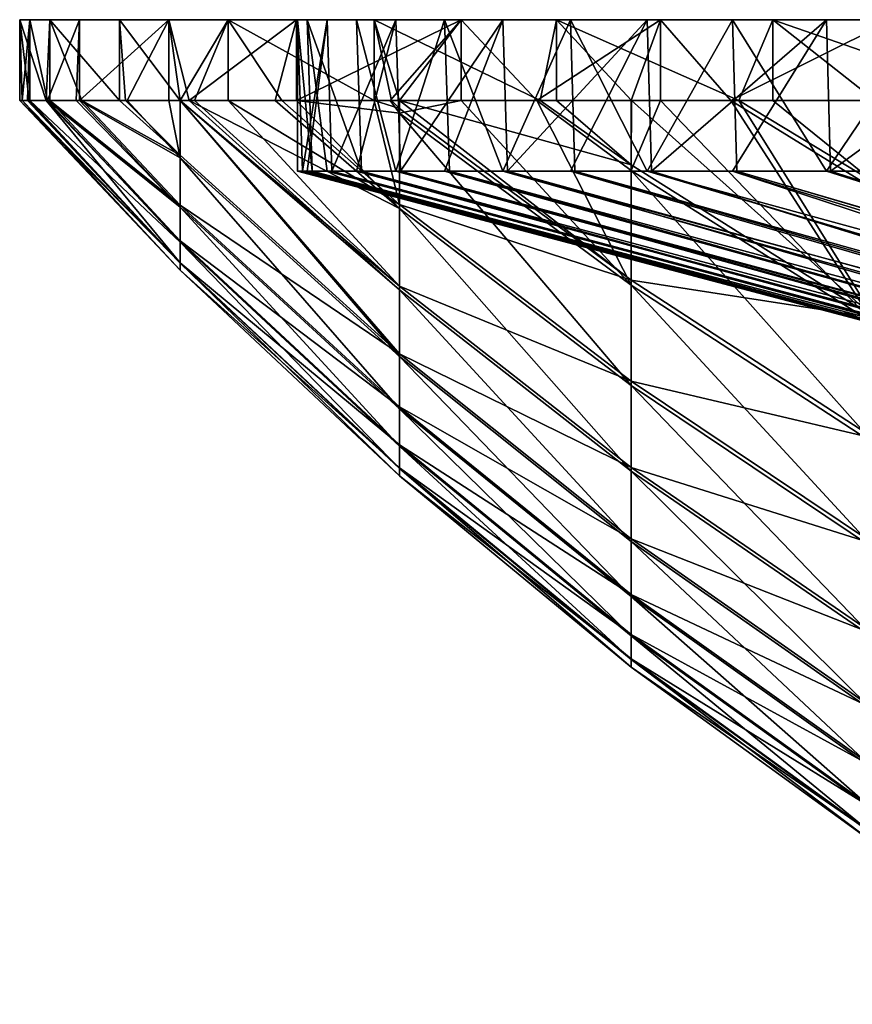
# Model space of a CAD drawing. Header units: inches. Extents: x 3 to 198, y 12 to 1185.
# Tile 2 of 240: x 65 to 73, y 18 to 28. Entities that reach past the tile are written whole.
import ezdxf

# ---------------------------------------------------------------- set-up
doc = ezdxf.new("R2010")
doc.units = ezdxf.units.IN
doc.header["$MEASUREMENT"] = 0
doc.layers.get('0').update_dxf_attribs({"color": 84, "true_color": 0x1bb11b})

msp = doc.modelspace()

# ---------------------------------------------------------------- meshes
at = {"color": 36, "true_color": 0x873b08}
mesh = msp.add_polyface(dxfattribs=at)
corners = [(69.9264, 26.5602, 116.8057), (69.3961, 26.5602, 115.1101), (69.3493, 28.0602, 115.1248), (68.5251, 26.5602, 111.6709), (68.1845, 26.5602, 109.9273), (67.989, 28.0602, 108.1608), (68.0378, 26.5602, 108.1568), (67.8911, 26.5602, 106.3863), (67.8911, 28.0602, 104.609), (67.9401, 26.5602, 104.6104), (67.989, 26.5602, 102.8345), (68.1845, 28.0602, 101.068), (68.233, 26.5602, 101.0747), (68.4771, 26.5602, 99.315), (68.8657, 28.0602, 97.5807), (68.9132, 26.5602, 97.5928), (69.3493, 26.5602, 95.8705), (69.9264, 28.0602, 94.1896), (68.9007, 27.1815, 89.8518), (68.9024, 27.2602, 89.7416), (71.1951, 25.481, 89.0163), (68.9007, 26.2322, 91.9541), (67.7382, 27.2602, 92.3593), (68.653, 27.2602, 90.1919), (68.9007, 25.4214, 94.1136), (66.8736, 27.2602, 94.7213), (67.2044, 27.2602, 93.6243), (66.73, 26.7187, 96.8477), (66.1896, 27.2602, 96.9896), (66.7308, 27.2602, 95.195), (68.9007, 24.7527, 96.3213), (66.73, 25.6548, 103.2742), (65.2364, 27.2602, 103.378), (65.4034, 27.2602, 101.2915), (66.73, 25.6483, 107.6207), (65.22, 27.2602, 107.5205), (65.1648, 27.2602, 105.4498), (66.73, 26.2055, 111.9314), (65.7007, 27.2602, 111.7274), (65.4172, 27.2602, 109.6102), (66.73, 26.6929, 114.0505), (66.2069, 27.2602, 113.9146), (65.7349, 27.2602, 111.9827), (68.9007, 26.1916, 118.9426), (67.6703, 27.2602, 118.5168), (66.821, 27.2602, 116.1618), (71.1951, 25.4316, 121.8781), (69.5122, 27.2602, 122.4569), (68.9007, 27.1346, 121.0477), (67.883, 27.2602, 119.1065), (68.9007, 25.3874, 116.7806), (66.7303, 27.2602, 115.9103), (66.6191, 27.2602, 115.6019), (66.73, 25.8568, 109.7851), (65.2405, 27.2602, 108.2902), (66.73, 25.5809, 105.4474), (65.1413, 27.2602, 104.5659), (66.73, 25.8698, 101.1105), (65.4385, 27.2602, 100.8522), (66.73, 26.225, 98.9653), (65.7575, 27.2602, 99.1607), (66.1288, 27.2602, 97.1912)]
mesh.append_faces([[corners[k] for k in face] for face in [(0, 1, 2, 0), (3, 4, 5, 3), (6, 7, 8, 6), (9, 10, 11, 9), (12, 13, 14, 12), (15, 16, 17, 15), (18, 19, 20, 18), (21, 22, 23, 21), (24, 25, 26, 24), (27, 28, 29, 27), (27, 29, 30, 27), (31, 32, 33, 31), (34, 35, 36, 34), (37, 38, 39, 37), (40, 41, 42, 40), (43, 44, 45, 43), (46, 47, 48, 46), (43, 48, 49, 43), (43, 49, 44, 43), (50, 45, 51, 50), (40, 51, 52, 40), (40, 52, 41, 40), (24, 29, 25, 24), (21, 24, 26, 21), (21, 26, 22, 21), (18, 21, 23, 18), (37, 40, 42, 37), (37, 42, 38, 37), (53, 37, 39, 53), (53, 39, 54, 53), (34, 54, 35, 34), (55, 36, 56, 55), (31, 56, 32, 31), (57, 33, 58, 57), (59, 57, 58, 59), (59, 58, 60, 59), (27, 59, 60, 27), (27, 60, 61, 27)]], dxfattribs={"vtx3": -1, "color": 36})
mesh = msp.add_polyface(dxfattribs=at)
corners = [(68.1845, 28.0602, 101.068), (66.1288, 28.0602, 97.1912), (65.4385, 28.0602, 100.8522), (67.8911, 28.0602, 104.609), (65.1413, 28.0602, 104.5659), (67.989, 28.0602, 108.1608), (65.2405, 28.0602, 108.2902), (68.4771, 28.0602, 111.6803), (65.7349, 28.0602, 111.9827), (69.3493, 28.0602, 115.1248), (66.6191, 28.0602, 115.6019), (66.6191, 27.2602, 115.6019), (66.7303, 27.2602, 115.9103), (66.821, 27.2602, 116.1618), (67.883, 28.0602, 119.1065), (67.6703, 27.2602, 118.5168), (65.2405, 27.2602, 108.2902), (65.4172, 27.2602, 109.6102), (65.7007, 27.2602, 111.7274), (65.7349, 27.2602, 111.9827), (66.2069, 27.2602, 113.9146), (65.2364, 27.2602, 103.378), (65.1413, 27.2602, 104.5659), (65.1648, 27.2602, 105.4498), (65.22, 27.2602, 107.5205), (65.4034, 27.2602, 101.2915), (65.4385, 27.2602, 100.8522), (66.1288, 27.2602, 97.1912), (65.7575, 27.2602, 99.1607), (67.2044, 27.2602, 93.6243), (66.8736, 27.2602, 94.7213), (67.2044, 28.0602, 93.6243), (66.7308, 27.2602, 95.195), (66.1896, 27.2602, 96.9896), (68.653, 27.2602, 90.1919), (67.7382, 27.2602, 92.3593), (66.73, 26.7187, 96.8477)]
mesh.append_faces([[corners[k] for k in face] for face in [(0, 1, 2, 0), (0, 2, 3, 0), (3, 2, 4, 3), (3, 4, 5, 3), (5, 4, 6, 5), (5, 6, 7, 5), (7, 6, 8, 7), (9, 8, 10, 9), (11, 12, 10, 11), (10, 12, 13, 10), (10, 13, 14, 10), (14, 13, 15, 14), (6, 16, 17, 6), (6, 17, 8, 6), (17, 18, 8, 17), (8, 18, 19, 8), (8, 19, 10, 8), (10, 19, 20, 10), (10, 20, 11, 10), (21, 22, 4, 21), (4, 22, 23, 4), (4, 23, 6, 4), (6, 23, 24, 6), (6, 24, 16, 6), (21, 4, 25, 21), (25, 4, 2, 25), (25, 2, 26, 25), (1, 27, 2, 1), (2, 27, 28, 2), (2, 28, 26, 2), (29, 30, 31, 29), (31, 30, 32, 31), (31, 32, 1, 31), (1, 32, 33, 1), (1, 33, 27, 1), (31, 34, 35, 31), (31, 35, 29, 31), (27, 33, 36, 27)]], dxfattribs={"vtx3": -1, "color": 36})
mesh = msp.add_polyface(dxfattribs=at)
corners = [(70.5952, 28.0602, 118.4523), (69.9264, 26.5602, 116.8057), (69.3493, 28.0602, 115.1248), (69.3961, 26.5602, 115.1101), (68.8657, 26.5602, 113.4146), (68.4771, 28.0602, 111.6803), (68.5251, 26.5602, 111.6709), (67.989, 28.0602, 108.1608), (68.1845, 26.5602, 109.9273), (68.0378, 26.5602, 108.1568), (67.8911, 28.0602, 104.609), (67.8911, 26.5602, 106.3863), (67.9401, 26.5602, 104.6104), (68.1845, 28.0602, 101.068), (67.989, 26.5602, 102.8345), (68.233, 26.5602, 101.0747), (68.8657, 28.0602, 97.5807), (68.4771, 26.5602, 99.315), (68.9132, 26.5602, 97.5928), (69.9264, 28.0602, 94.1896), (69.3493, 26.5602, 95.8705), (69.9723, 26.5602, 94.2067), (71.3537, 28.0602, 90.9357), (68.6529, 28.0602, 90.1919), (67.2044, 28.0602, 93.6243), (66.1288, 28.0602, 97.1912), (65.7349, 28.0602, 111.9827), (66.6191, 28.0602, 115.6019), (67.883, 28.0602, 119.1065), (69.5122, 28.0602, 122.4569), (70.2611, 27.2602, 123.6538), (71.4883, 28.0602, 125.6152), (67.883, 27.2602, 119.1065), (68.8083, 27.2602, 121.0095), (68.9034, 27.2602, 121.2051), (69.5122, 27.2602, 122.4569), (67.6703, 27.2602, 118.5168), (68.9024, 27.2602, 89.7416), (70.2941, 27.2602, 87.2291), (70.4582, 28.0602, 86.9329), (68.8242, 27.2602, 89.8827), (68.653, 27.2602, 90.1919), (68.9007, 27.1815, 89.8518), (68.9007, 27.1346, 121.0477)]
mesh.append_faces([[corners[k] for k in face] for face in [(0, 1, 2, 0), (2, 3, 4, 2), (2, 4, 5, 2), (5, 4, 6, 5), (5, 6, 7, 5), (7, 8, 9, 7), (7, 9, 10, 7), (10, 11, 12, 10), (10, 12, 13, 10), (13, 14, 15, 13), (13, 15, 16, 13), (16, 17, 18, 16), (16, 18, 19, 16), (19, 20, 21, 19), (19, 21, 22, 19), (19, 23, 24, 19), (19, 24, 16, 19), (16, 24, 25, 16), (16, 25, 13, 16), (5, 26, 2, 5), (2, 27, 0, 2), (0, 27, 28, 0), (29, 30, 31, 29), (28, 32, 29, 28), (29, 32, 33, 29), (33, 34, 29, 33), (29, 34, 35, 29), (29, 35, 30, 29), (28, 36, 32, 28), (37, 23, 38, 37), (38, 23, 39, 38), (37, 40, 23, 37), (23, 40, 41, 23), (23, 41, 24, 23), (37, 42, 40, 37), (43, 33, 32, 43), (43, 35, 34, 43), (43, 34, 33, 43), (42, 41, 40, 42)]], dxfattribs={"vtx3": -1, "color": 36})
mesh = msp.add_polyface(dxfattribs=at)
corners = [(72.1996, 28.0602, 121.6226), (72.242, 26.5602, 121.5982), (71.3537, 26.5602, 120.0596), (70.5952, 28.0602, 118.4523), (70.64, 26.5602, 118.4326), (69.9264, 26.5602, 116.8057), (69.9723, 26.5602, 94.2067), (70.5952, 26.5602, 92.543), (71.3537, 28.0602, 90.9357), (71.3974, 26.5602, 90.9578), (73.1303, 28.0602, 87.8586), (72.1996, 26.5602, 89.3726), (72.5996, 28.0602, 83.8843), (70.4582, 28.0602, 86.9329), (68.6529, 28.0602, 90.1919), (69.9264, 28.0602, 94.1896), (67.883, 28.0602, 119.1065), (69.5122, 28.0602, 122.4569), (74.143, 28.0602, 124.5972), (71.4883, 28.0602, 125.6152), (71.4883, 27.2602, 125.6152), (72.1825, 27.2602, 126.4995), (73.7889, 28.0602, 128.5455), (70.2611, 27.2602, 123.6538), (71.1977, 27.2602, 125.1508), (70.2941, 27.2602, 87.2291), (70.4582, 27.2602, 86.9329), (72.2621, 27.2602, 84.3648), (71.2005, 27.2602, 85.8761), (73.6042, 25.1087, 86.001), (71.1951, 26.6229, 86.8714), (71.1951, 26.567, 124.0264), (73.6042, 23.8618, 122.6435), (71.1951, 25.4316, 121.8781), (69.5122, 27.2602, 122.4569), (71.1951, 25.481, 89.0163), (68.9024, 27.2602, 89.7416), (71.1951, 24.4383, 119.6605), (68.9007, 27.1346, 121.0477), (71.1951, 24.481, 91.2309), (68.9007, 26.2322, 91.9541)]
mesh.append_faces([[corners[k] for k in face] for face in [(0, 1, 2, 0), (0, 2, 3, 0), (2, 4, 3, 2), (3, 4, 5, 3), (6, 7, 8, 6), (8, 7, 9, 8), (8, 9, 10, 8), (9, 11, 10, 9), (10, 12, 13, 10), (10, 13, 8, 10), (8, 13, 14, 8), (8, 14, 15, 8), (3, 16, 0, 3), (0, 16, 17, 0), (0, 17, 18, 0), (18, 17, 19, 18), (19, 20, 21, 19), (19, 21, 22, 19), (19, 23, 24, 19), (19, 24, 20, 19), (25, 13, 26, 25), (12, 27, 13, 12), (13, 27, 28, 13), (13, 28, 26, 13), (27, 29, 28, 27), (28, 29, 30, 28), (28, 30, 26, 28), (26, 30, 25, 26), (31, 20, 24, 31), (31, 24, 23, 31), (32, 31, 33, 32), (33, 31, 23, 33), (33, 23, 34, 33), (29, 35, 30, 29), (30, 35, 36, 30), (30, 36, 25, 30), (37, 33, 38, 37), (35, 39, 40, 35)]], dxfattribs={"vtx3": -1, "color": 36})
mesh = msp.add_polyface(dxfattribs=at)
corners = [(81.1361, 23.0602, 106.0212), (67.8911, 26.5602, 106.3863), (68.0378, 26.5602, 108.1568), (74.143, 28.0602, 124.5972), (76.4378, 26.5602, 127.3068), (75.2346, 26.5602, 125.9997), (74.1824, 26.5602, 124.5682), (73.1303, 26.5602, 123.1367), (72.1996, 28.0602, 121.6226), (72.242, 26.5602, 121.5982), (73.1303, 28.0602, 87.8586), (72.1996, 26.5602, 89.3726), (73.1713, 26.5602, 87.8853), (75.2346, 28.0602, 84.9955), (74.143, 26.5602, 86.398), (75.2724, 26.5602, 85.0267), (75.0529, 28.0602, 81.0805), (72.5996, 28.0602, 83.8843), (71.4883, 28.0602, 125.6152), (76.4018, 28.0602, 127.34), (73.7889, 28.0602, 128.5455), (73.7889, 27.2602, 128.5455), (74.8206, 27.2602, 129.605), (76.388, 28.0602, 131.2147), (72.1825, 27.2602, 126.4995), (73.6063, 27.2602, 128.313), (73.612, 27.2602, 82.7273), (72.5996, 27.2602, 83.8843), (72.2621, 27.2602, 84.3648), (74.9001, 27.2602, 81.2551), (75.0529, 27.2602, 81.0805), (76.1275, 27.2602, 80.0885), (76.1184, 25.1219, 82.9571), (73.6042, 26.4472, 83.8383), (73.6042, 25.0502, 124.8923), (71.4883, 27.2602, 125.6152), (71.1951, 26.567, 124.0264), (76.1184, 25.0543, 127.9361), (73.6042, 26.3823, 127.059), (73.6042, 25.1087, 86.001), (73.6042, 23.8618, 122.6435), (73.6042, 23.9135, 88.2461), (71.1951, 25.481, 89.0163)]
mesh.append_faces([[corners[k] for k in face] for face in [(0, 1, 2, 0), (3, 4, 5, 3), (5, 6, 3, 5), (3, 6, 7, 3), (3, 7, 8, 3), (7, 9, 8, 7), (10, 11, 12, 10), (10, 12, 13, 10), (12, 14, 13, 12), (13, 14, 15, 13), (13, 16, 17, 13), (13, 17, 10, 13), (3, 18, 19, 3), (19, 18, 20, 19), (20, 21, 22, 20), (20, 22, 23, 20), (20, 24, 25, 20), (20, 25, 21, 20), (26, 27, 17, 26), (17, 27, 28, 17), (26, 17, 29, 26), (29, 17, 16, 29), (29, 16, 30, 29), (16, 31, 30, 16), (29, 32, 26, 29), (26, 32, 33, 26), (26, 33, 27, 26), (34, 35, 36, 34), (37, 21, 38, 37), (38, 21, 25, 38), (38, 25, 24, 38), (37, 22, 21, 37), (34, 38, 24, 34), (34, 24, 35, 34), (32, 39, 33, 32), (33, 39, 28, 33), (33, 28, 27, 33), (40, 34, 36, 40), (39, 41, 42, 39)]], dxfattribs={"vtx3": -1, "color": 36})
mesh = msp.add_polyface(dxfattribs=at)
corners = [(81.1361, 23.0602, 106.0212), (68.0378, 26.5602, 108.1568), (81.309, 23.0602, 108.1074), (81.9233, 23.0602, 110.8428), (68.8657, 26.5602, 113.4146), (69.3961, 26.5602, 115.1101), (82.3352, 23.0602, 112.1598), (69.9264, 26.5602, 116.8057), (82.8703, 23.0602, 113.3798), (70.64, 26.5602, 118.4326), (83.1761, 23.0602, 114.0768), (71.3537, 26.5602, 120.0596), (81.9952, 23.0602, 99.8259), (69.9723, 26.5602, 94.2067), (69.3493, 26.5602, 95.8705), (81.9135, 23.0602, 100.1485), (68.9132, 26.5602, 97.5928), (81.1938, 23.0602, 103.9286), (67.989, 26.5602, 102.8345), (81.1505, 23.0602, 105.4982), (67.9401, 26.5602, 104.6104), (82.858, 23.0602, 97.6109), (72.1996, 26.5602, 89.3726), (71.3974, 26.5602, 90.9578), (82.7292, 23.0602, 97.8654), (70.5952, 26.5602, 92.543), (76.4018, 28.0602, 127.34), (77.6411, 26.5602, 128.6139), (76.4378, 26.5602, 127.3068), (74.143, 28.0602, 124.5972), (75.2346, 28.0602, 84.9955), (75.2724, 26.5602, 85.0267), (77.6411, 28.0602, 82.3814), (76.4018, 26.5602, 83.6553), (77.6752, 26.5602, 82.4165), (77.7903, 28.0602, 78.5534), (75.0529, 28.0602, 81.0805), (73.7889, 28.0602, 128.5455), (78.9486, 28.0602, 129.8176), (76.388, 28.0602, 131.2147), (74.8206, 27.2602, 129.605), (76.1217, 27.2602, 130.9413), (76.388, 27.2602, 131.2147), (79.256, 28.0602, 133.5925), (77.7903, 27.2602, 78.5534), (76.1275, 27.2602, 80.0885), (75.0529, 27.2602, 81.0805), (76.1184, 26.6582, 80.8017), (78.7278, 25.5212, 79.9342), (78.7278, 25.4446, 130.9602), (76.1184, 26.5841, 130.0962), (78.7278, 23.861, 128.7243), (76.1184, 25.0543, 127.9361), (76.1184, 25.1219, 82.9571), (74.9001, 27.2602, 81.2551), (78.7278, 23.931, 82.1654), (76.1184, 23.7289, 85.2079)]
mesh.append_faces([[corners[k] for k in face] for face in [(0, 1, 2, 0), (3, 4, 5, 3), (6, 5, 7, 6), (8, 7, 9, 8), (10, 9, 11, 10), (12, 13, 14, 12), (15, 14, 16, 15), (17, 18, 19, 17), (19, 20, 0, 19), (21, 22, 23, 21), (24, 23, 25, 24), (24, 25, 13, 24), (26, 27, 28, 26), (26, 28, 29, 26), (30, 31, 32, 30), (31, 33, 32, 31), (32, 33, 34, 32), (32, 35, 36, 32), (32, 36, 30, 32), (26, 37, 38, 26), (38, 37, 39, 38), (40, 41, 39, 40), (39, 41, 42, 39), (39, 42, 43, 39), (35, 44, 36, 35), (36, 44, 45, 36), (46, 45, 47, 46), (47, 45, 48, 47), (48, 45, 44, 48), (49, 42, 50, 49), (50, 42, 41, 50), (50, 41, 40, 50), (51, 50, 52, 51), (52, 50, 40, 52), (48, 53, 47, 48), (47, 53, 54, 47), (47, 54, 46, 47), (55, 56, 53, 55)]], dxfattribs={"vtx3": -1, "color": 36})
mesh = msp.add_polyface(dxfattribs=at)
corners = [(81.309, 23.0602, 108.1074), (68.1845, 26.5602, 109.9273), (81.3272, 23.0602, 108.2007), (68.5251, 26.5602, 111.6709), (81.7103, 23.0602, 110.1619), (68.8657, 26.5602, 113.4146), (81.9233, 23.0602, 110.8428), (69.3961, 26.5602, 115.1101), (82.3352, 23.0602, 112.1598), (69.9264, 26.5602, 116.8057), (82.8703, 23.0602, 113.3798), (84.1514, 23.0602, 115.7662), (71.3537, 26.5602, 120.0596), (72.242, 26.5602, 121.5982), (84.2227, 23.0602, 115.8897), (73.1303, 26.5602, 123.1367), (74.1824, 26.5602, 124.5682), (82.7292, 23.0602, 97.8654), (69.9723, 26.5602, 94.2067), (81.9952, 23.0602, 99.8259), (69.3493, 26.5602, 95.8705), (81.9135, 23.0602, 100.1485), (68.9132, 26.5602, 97.5928), (81.4813, 23.0602, 101.8551), (68.4771, 26.5602, 99.315), (81.3506, 23.0602, 102.7976), (68.233, 26.5602, 101.0747), (81.1938, 23.0602, 103.9286), (84.8193, 23.0602, 94.2452), (75.2724, 26.5602, 85.0267), (74.143, 26.5602, 86.398), (84.1688, 23.0602, 95.241), (73.1713, 26.5602, 87.8853), (83.6744, 23.0602, 95.9976), (72.1996, 26.5602, 89.3726), (80.3205, 26.5602, 130.9474), (78.9808, 26.5602, 129.7807), (78.9486, 28.0602, 129.8176), (77.6411, 26.5602, 128.6139), (76.4018, 28.0602, 127.34), (77.6411, 28.0602, 82.3814), (77.6752, 26.5602, 82.4165), (80.3205, 28.0602, 80.0479), (78.9486, 26.5602, 81.1777), (77.7903, 28.0602, 78.5534), (76.388, 28.0602, 131.2147), (81.7526, 28.0602, 132), (79.256, 28.0602, 133.5925), (78.7339, 27.2602, 133.1596), (79.256, 27.2602, 133.5925), (76.388, 27.2602, 131.2147), (78.5713, 27.2602, 133.0249), (80.7809, 27.2602, 76.3317), (78.8018, 27.2602, 77.802), (78.7367, 27.2602, 77.8503), (77.7903, 27.2602, 78.5534), (78.7278, 25.5212, 79.9342), (81.422, 24.517, 79.1681), (78.7278, 27.1701, 133.0885), (78.7278, 25.4446, 130.9602), (78.7278, 23.861, 128.7243), (76.1184, 26.5841, 130.0962), (78.7278, 23.931, 82.1654), (76.1184, 25.1219, 82.9571)]
mesh.append_faces([[corners[k] for k in face] for face in [(0, 1, 2, 0), (2, 3, 4, 2), (4, 5, 6, 4), (6, 7, 8, 6), (8, 9, 10, 8), (11, 12, 13, 11), (14, 13, 15, 14), (14, 15, 16, 14), (17, 18, 19, 17), (19, 20, 21, 19), (21, 22, 23, 21), (23, 24, 25, 23), (25, 26, 27, 25), (28, 29, 30, 28), (31, 30, 32, 31), (33, 32, 34, 33), (35, 36, 37, 35), (37, 36, 38, 37), (37, 38, 39, 37), (40, 41, 42, 40), (41, 43, 42, 41), (42, 44, 40, 42), (37, 45, 46, 37), (46, 45, 47, 46), (48, 49, 47, 48), (47, 50, 51, 47), (47, 51, 48, 47), (44, 52, 53, 44), (53, 54, 44, 53), (44, 54, 55, 44), (56, 54, 53, 56), (56, 53, 57, 56), (56, 55, 54, 56), (58, 49, 48, 58), (58, 48, 51, 58), (59, 58, 51, 59), (59, 51, 50, 59), (60, 59, 61, 60), (56, 62, 63, 56)]], dxfattribs={"vtx3": -1, "color": 36})
mesh = msp.add_polyface(dxfattribs=at)
corners = [(85.4625, 23.0602, 117.5764), (74.1824, 26.5602, 124.5682), (75.2346, 26.5602, 125.9997), (85.7845, 23.0602, 117.9263), (76.4378, 26.5602, 127.3068), (86.8802, 23.0602, 119.1165), (77.6411, 26.5602, 128.6139), (82.8703, 23.0602, 113.3798), (70.64, 26.5602, 118.4326), (83.1761, 23.0602, 114.0768), (71.3537, 26.5602, 120.0596), (84.1514, 23.0602, 115.7662), (72.242, 26.5602, 121.5982), (84.2227, 23.0602, 115.8897), (86.1501, 23.0602, 92.6293), (77.6752, 26.5602, 82.4165), (76.4018, 26.5602, 83.6553), (85.7873, 23.0602, 93.0698), (75.2724, 26.5602, 85.0267), (84.8193, 23.0602, 94.2452), (74.143, 26.5602, 86.398), (84.1688, 23.0602, 95.241), (73.1713, 26.5602, 87.8853), (83.6744, 23.0602, 95.9976), (72.1996, 26.5602, 89.3726), (82.858, 23.0602, 97.6109), (71.3974, 26.5602, 90.9578), (82.7292, 23.0602, 97.8654), (83.2404, 26.5602, 132.972), (81.7805, 26.5602, 131.9597), (81.7526, 28.0602, 132), (80.3205, 26.5602, 130.9474), (78.9486, 28.0602, 129.8176), (80.3205, 28.0602, 80.0479), (78.9486, 26.5602, 81.1777), (80.3506, 26.5602, 80.0865), (83.2404, 28.0602, 78.0232), (81.7526, 26.5602, 78.9953), (80.7809, 28.0602, 76.3317), (77.7903, 28.0602, 78.5534), (79.256, 28.0602, 133.5925), (84.7796, 28.0602, 133.8607), (79.256, 27.2602, 133.5925), (82.3606, 28.0602, 135.652), (81.4308, 27.2602, 135.0352), (82.3606, 27.2602, 135.652), (80.7809, 27.2602, 76.3317), (83.9906, 27.2602, 74.4403), (81.4286, 27.2602, 75.95), (81.422, 26.3008, 76.9813), (81.422, 26.2153, 133.9155), (78.7278, 27.1701, 133.0885), (81.422, 24.517, 79.1681), (78.8018, 27.2602, 77.802), (81.422, 24.4381, 131.7234), (78.7278, 25.4446, 130.9602), (81.422, 22.8791, 81.4661), (78.7278, 23.931, 82.1654), (78.7278, 25.5212, 79.9342)]
mesh.append_faces([[corners[k] for k in face] for face in [(0, 1, 2, 0), (3, 2, 4, 3), (5, 4, 6, 5), (7, 8, 9, 7), (9, 10, 11, 9), (11, 12, 13, 11), (14, 15, 16, 14), (17, 16, 18, 17), (19, 20, 21, 19), (21, 22, 23, 21), (23, 24, 25, 23), (25, 26, 27, 25), (28, 29, 30, 28), (30, 29, 31, 30), (30, 31, 32, 30), (33, 34, 35, 33), (33, 35, 36, 33), (35, 37, 36, 35), (36, 38, 33, 36), (33, 38, 39, 33), (30, 40, 41, 30), (40, 42, 43, 40), (42, 44, 43, 42), (43, 44, 45, 43), (38, 46, 39, 38), (38, 47, 48, 38), (38, 48, 46, 38), (46, 48, 49, 46), (49, 48, 47, 49), (50, 42, 51, 50), (50, 45, 44, 50), (50, 44, 42, 50), (49, 52, 53, 49), (49, 53, 46, 49), (54, 50, 51, 54), (54, 51, 55, 54), (52, 56, 57, 52), (52, 57, 58, 52)]], dxfattribs={"vtx3": -1, "color": 36})
mesh = msp.add_polyface(dxfattribs=at)
corners = [(71.1951, 24.4383, 119.6605), (68.9007, 27.1346, 121.0477), (68.9007, 26.1916, 118.9426), (71.1951, 23.5911, 117.3831), (68.9007, 25.3874, 116.7806), (66.821, 27.2602, 116.1618), (71.1951, 22.8936, 115.0554), (68.9007, 24.7253, 114.5709), (66.7303, 27.2602, 115.9103), (66.73, 26.6929, 114.0505), (71.1951, 23.6269, 93.5057), (68.9007, 24.7527, 96.3213), (68.9007, 25.4214, 94.1136), (66.7308, 27.2602, 95.195), (71.1951, 24.481, 91.2309), (68.9007, 26.2322, 91.9541), (71.1951, 25.481, 89.0163), (68.9007, 27.1815, 89.8518), (71.1951, 22.349, 112.6874), (68.9007, 24.2082, 112.3229), (66.73, 26.2055, 111.9314), (71.1951, 21.9593, 110.2889), (68.9007, 23.8383, 110.046), (66.73, 25.8568, 109.7851), (71.1951, 21.7263, 107.8702), (68.9007, 23.6171, 107.7499), (66.73, 25.6483, 107.6207), (65.2405, 27.2602, 108.2902), (71.1951, 21.6509, 105.4415), (68.9007, 23.5456, 105.4443), (66.73, 25.5809, 105.4474), (65.1648, 27.2602, 105.4498), (71.1951, 21.7336, 103.013), (68.9007, 23.624, 103.1389), (66.73, 25.6548, 103.2742), (65.1413, 27.2602, 104.5659), (71.1951, 21.9739, 100.595), (68.9007, 23.8521, 100.8435), (66.73, 25.8698, 101.1105), (65.4034, 27.2602, 101.2915), (71.1951, 22.3707, 98.1977), (68.9007, 24.2289, 98.5678), (66.73, 26.225, 98.9653), (71.1951, 22.9225, 95.8313), (66.73, 26.7187, 96.8477)]
mesh.append_faces([[corners[k] for k in face] for face in [(0, 1, 2, 0), (3, 2, 4, 3), (4, 2, 5, 4), (6, 4, 7, 6), (7, 4, 8, 7), (7, 8, 9, 7), (10, 11, 12, 10), (12, 11, 13, 12), (14, 12, 15, 14), (16, 15, 17, 16), (18, 7, 19, 18), (19, 7, 9, 19), (19, 9, 20, 19), (21, 19, 22, 21), (22, 19, 20, 22), (22, 20, 23, 22), (24, 22, 25, 24), (25, 22, 23, 25), (25, 23, 26, 25), (26, 23, 27, 26), (28, 25, 29, 28), (29, 25, 26, 29), (29, 26, 30, 29), (30, 26, 31, 30), (32, 29, 33, 32), (33, 29, 30, 33), (33, 30, 34, 33), (34, 30, 35, 34), (36, 33, 37, 36), (37, 33, 34, 37), (37, 34, 38, 37), (38, 34, 39, 38), (40, 37, 41, 40), (41, 37, 38, 41), (41, 38, 42, 41), (43, 41, 11, 43), (11, 41, 42, 11), (11, 42, 44, 11)]], dxfattribs={"vtx3": -1, "color": 36})
mesh = msp.add_polyface(dxfattribs=at)
corners = [(81.309, 23.0602, 108.1074), (68.0378, 26.5602, 108.1568), (68.1845, 26.5602, 109.9273), (81.3272, 23.0602, 108.2007), (68.5251, 26.5602, 111.6709), (81.7103, 23.0602, 110.1619), (68.8657, 26.5602, 113.4146), (81.4813, 23.0602, 101.8551), (68.9132, 26.5602, 97.5928), (68.4771, 26.5602, 99.315), (81.3506, 23.0602, 102.7976), (68.233, 26.5602, 101.0747), (81.1938, 23.0602, 103.9286), (67.989, 26.5602, 102.8345), (81.1505, 23.0602, 105.4982), (67.9401, 26.5602, 104.6104), (81.1361, 23.0602, 106.0212), (67.8911, 26.5602, 106.3863), (76.1184, 23.6681, 125.6812), (76.1184, 25.0543, 127.9361), (73.6042, 26.3823, 127.059), (73.6042, 25.0502, 124.8923), (76.1184, 25.1219, 82.9571), (76.1184, 23.7289, 85.2079), (73.6042, 25.1087, 86.001), (76.1184, 22.4313, 123.341), (73.6042, 23.8618, 122.6435), (76.1184, 22.4851, 87.5443), (73.6042, 23.9135, 88.2461), (76.1184, 21.3492, 120.9254), (73.6042, 22.822, 120.3224), (71.1951, 25.4316, 121.8781), (71.1951, 24.4383, 119.6605), (73.6042, 21.9352, 117.9385), (71.1951, 23.5911, 117.3831), (68.9007, 26.1916, 118.9426), (71.1951, 22.8936, 115.0554), (68.9007, 25.3874, 116.7806), (73.6042, 21.9728, 92.9454), (71.1951, 22.9225, 95.8313), (71.1951, 23.6269, 93.5057), (68.9007, 24.7527, 96.3213), (73.6042, 22.8667, 90.5642), (71.1951, 24.481, 91.2309), (68.9007, 25.4214, 94.1136), (76.1184, 21.3957, 89.9567), (71.1951, 25.481, 89.0163), (71.1951, 22.349, 112.6874), (68.9007, 24.7253, 114.5709), (71.1951, 21.9593, 110.2889), (68.9007, 24.2082, 112.3229), (71.1951, 21.7263, 107.8702), (68.9007, 23.8383, 110.046), (71.1951, 21.9739, 100.595), (71.1951, 21.7336, 103.013), (68.9007, 23.624, 103.1389), (71.1951, 22.3707, 98.1977), (68.9007, 23.8521, 100.8435), (68.9007, 24.2289, 98.5678)]
mesh.append_faces([[corners[k] for k in face] for face in [(0, 1, 2, 0), (3, 2, 4, 3), (5, 4, 6, 5), (7, 8, 9, 7), (10, 9, 11, 10), (12, 11, 13, 12), (14, 13, 15, 14), (16, 15, 17, 16), (18, 19, 20, 18), (18, 20, 21, 18), (22, 23, 24, 22), (25, 18, 21, 25), (25, 21, 26, 25), (23, 27, 28, 23), (23, 28, 24, 23), (29, 25, 26, 29), (29, 26, 30, 29), (30, 26, 31, 30), (30, 31, 32, 30), (33, 30, 32, 33), (33, 32, 34, 33), (34, 32, 35, 34), (36, 34, 37, 36), (38, 39, 40, 38), (40, 39, 41, 40), (42, 38, 40, 42), (42, 40, 43, 42), (43, 40, 44, 43), (27, 45, 42, 27), (27, 42, 28, 27), (28, 42, 43, 28), (28, 43, 46, 28), (47, 36, 48, 47), (49, 47, 50, 49), (51, 49, 52, 51), (53, 54, 55, 53), (56, 53, 57, 56), (39, 56, 58, 39)]], dxfattribs={"vtx3": -1, "color": 36})
mesh = msp.add_polyface(dxfattribs=at)
corners = [(76.1184, 20.4263, 118.4446), (76.1184, 21.3492, 120.9254), (73.6042, 22.822, 120.3224), (73.6042, 21.9352, 117.9385), (76.1184, 19.6666, 115.909), (73.6042, 21.2052, 115.5021), (71.1951, 23.5911, 117.3831), (71.1951, 22.8936, 115.0554), (76.1184, 20.4654, 92.4347), (76.1184, 19.6981, 94.968), (73.6042, 21.2354, 95.3796), (73.6042, 21.9728, 92.9454), (71.1951, 22.9225, 95.8313), (76.1184, 21.3957, 89.9567), (73.6042, 22.8667, 90.5642), (76.1184, 19.0733, 113.3295), (73.6042, 20.635, 113.0233), (71.1951, 22.349, 112.6874), (76.1184, 18.6488, 110.7168), (73.6042, 20.2272, 110.5128), (71.1951, 21.9593, 110.2889), (76.1184, 18.395, 108.0821), (73.6042, 19.9833, 107.9811), (71.1951, 21.7263, 107.8702), (76.1184, 18.3129, 105.4365), (73.6042, 19.9044, 105.4389), (71.1951, 21.6509, 105.4415), (68.9007, 23.6171, 107.7499), (76.1184, 18.403, 102.7911), (73.6042, 19.9909, 102.8969), (71.1951, 21.7336, 103.013), (68.9007, 23.5456, 105.4443), (76.1184, 18.6647, 100.1571), (73.6042, 20.2424, 100.3659), (71.1951, 21.9739, 100.595), (76.1184, 19.097, 97.5458), (73.6042, 20.6578, 97.8566), (71.1951, 22.3707, 98.1977)]
mesh.append_faces([[corners[k] for k in face] for face in [(0, 1, 2, 0), (0, 2, 3, 0), (4, 0, 3, 4), (4, 3, 5, 4), (5, 3, 6, 5), (5, 6, 7, 5), (8, 9, 10, 8), (8, 10, 11, 8), (11, 10, 12, 11), (13, 8, 11, 13), (13, 11, 14, 13), (15, 4, 5, 15), (15, 5, 16, 15), (16, 5, 7, 16), (16, 7, 17, 16), (18, 16, 19, 18), (19, 16, 17, 19), (19, 17, 20, 19), (21, 19, 22, 21), (22, 19, 20, 22), (22, 20, 23, 22), (24, 22, 25, 24), (25, 22, 23, 25), (25, 23, 26, 25), (26, 23, 27, 26), (28, 25, 29, 28), (29, 25, 26, 29), (29, 26, 30, 29), (30, 26, 31, 30), (32, 29, 33, 32), (33, 29, 30, 33), (33, 30, 34, 33), (35, 33, 36, 35), (36, 33, 34, 36), (36, 34, 37, 36), (9, 36, 10, 9), (10, 36, 37, 10), (10, 37, 12, 10)]], dxfattribs={"vtx3": -1, "color": 36})

doc.saveas('drawing.dxf')
